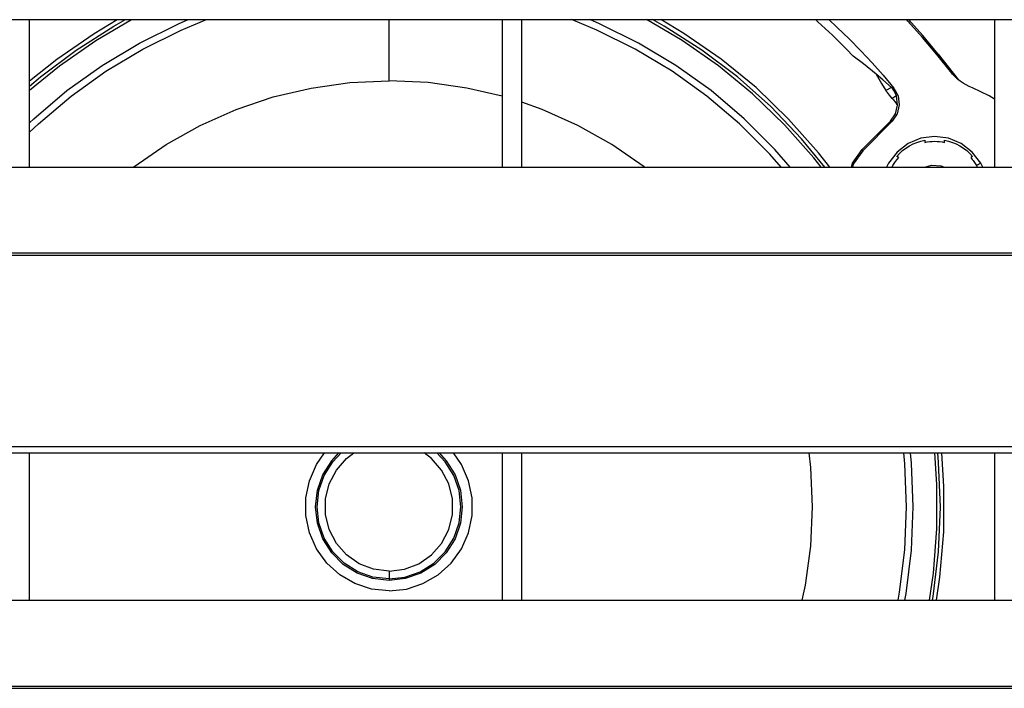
# Model space of a CAD drawing. Header units: millimetres. Extents: x 0 to 39025, y -31299 to 8400.
# Tile 27 of 256: x 6990 to 7090, y -24630 to -24562. Entities that reach past the tile are written whole.
import ezdxf

# ---------------------------------------------------------------- set-up
doc = ezdxf.new("R2010")
doc.units = ezdxf.units.MM

# ---------------------------------------------------------------- blocks, each defined once
blk = doc.blocks.new('*U55')
at = {"lineweight": 25}
for points in [[(7.21, 724.33), (7.21, 724.33), (1142.79, 724.33), (1142.79, 724.33)], [(387, 709.36), (387, 709.36), (387, 724.33), (387, 724.33)], [(435, 724.33), (435, 724.33), (435, 709.36), (435, 709.36)], [(437, 709.36), (437, 709.36), (437, 724.33), (437, 724.33)], [(476.25, 724.33), (476.25, 724.33), (476.48, 724.08), (476.48, 724.08)], [(485, 724.33), (485, 724.33), (485, 709.36), (485, 709.36)], [(479.29, 720.84), (479.29, 720.84), (481.32, 718.24), (481.32, 718.24)], [(474.53, 717.46), (474.53, 717.46), (473.97, 717.13), (473.97, 717.13)], [(475.04, 716.59), (475.04, 716.59), (474.61, 716.34), (474.61, 716.34)], [(475.16, 715.65), (475.16, 715.65), (475.04, 716.59), (475.04, 716.59)], [(475.13, 715.68), (475.13, 715.68), (475.16, 715.65), (475.16, 715.65)], [(474.43, 714.03), (474.43, 714.03), (471.56, 711.14), (471.56, 711.14)], [(474.61, 714.01), (474.61, 714.01), (471.64, 711.03), (471.64, 711.03)], [(247, 709.36), (247, 709.36), (818, 709.36), (818, 709.36)], [(483.6, 709.77), (483.6, 709.77), (483.16, 709.51), (483.16, 709.51)], [(483.81, 709.36), (483.81, 709.36), (483.6, 709.77), (483.6, 709.77)], [(16.21, 700.65), (16.21, 700.65), (1133.33, 700.65), (1133.33, 700.65)], [(16.21, 700.43), (16.21, 700.43), (1133.33, 700.43), (1133.33, 700.43)], [(7.21, 681), (7.21, 681), (1142.79, 681), (1142.79, 681)], [(7.21, 680.35), (7.21, 680.35), (1142.79, 680.35), (1142.79, 680.35)], [(387, 665.39), (387, 665.39), (387, 680.35), (387, 680.35)], [(435, 680.35), (435, 680.35), (435, 665.39), (435, 665.39)], [(437, 665.39), (437, 665.39), (437, 680.35), (437, 680.35)], [(485, 680.35), (485, 680.35), (485, 665.39), (485, 665.39)], [(423.5, 667.56), (423.5, 667.56), (423.5, 667.41), (423.5, 667.41)], [(247, 665.39), (247, 665.39), (818, 665.39), (818, 665.39)], [(16.21, 656.68), (16.21, 656.68), (1133.33, 656.68), (1133.33, 656.68)], [(16.21, 656.46), (16.21, 656.46), (1133.33, 656.46), (1133.33, 656.46)]]:
    blk.add_open_spline(points, degree=3, dxfattribs=at)
for points, knots in [([(387, 713.86), (387, 713.86), (387.43, 714.27), (387.43, 714.27), (387.43, 714.27), (390.79, 717.13), (390.79, 717.13), (390.79, 717.13), (394.37, 719.69), (394.37, 719.69), (394.37, 719.69), (398.15, 721.96), (398.15, 721.96), (398.15, 721.96), (402.11, 723.9), (402.11, 723.9), (402.11, 723.9), (403.09, 724.33), (403.09, 724.33)], [0, 0, 0, 0, 1, 1, 1, 2, 2, 2, 3, 3, 3, 4, 4, 4, 5, 5, 5, 6, 6, 6, 6]), ([(387, 717.18), (387, 717.18), (390.04, 719.65), (390.04, 719.65), (390.04, 719.65), (393.73, 722.21), (393.73, 722.21), (393.73, 722.21), (397.36, 724.33), (397.36, 724.33)], [0, 0, 0, 0, 1, 1, 1, 2, 2, 2, 3, 3, 3, 3]), ([(387, 717.57), (387, 717.57), (388.11, 718.51), (388.11, 718.51), (388.11, 718.51), (391.72, 721.23), (391.72, 721.23), (391.72, 721.23), (395.54, 723.66), (395.54, 723.66), (395.54, 723.66), (396.72, 724.33), (396.72, 724.33)], [0, 0, 0, 0, 1, 1, 1, 2, 2, 2, 3, 3, 3, 4, 4, 4, 4]), ([(387, 712.9), (387, 712.9), (387.9, 713.75), (387.9, 713.75), (387.9, 713.75), (391.22, 716.57), (391.22, 716.57), (391.22, 716.57), (394.75, 719.11), (394.75, 719.11), (394.75, 719.11), (398.48, 721.35), (398.48, 721.35), (398.48, 721.35), (402.39, 723.27), (402.39, 723.27), (402.39, 723.27), (404.97, 724.33), (404.97, 724.33)], [0, 0, 0, 0, 1, 1, 1, 2, 2, 2, 3, 3, 3, 4, 4, 4, 5, 5, 5, 6, 6, 6, 6]), ([(387, 718.11), (387, 718.11), (389.77, 720.33), (389.77, 720.33), (389.77, 720.33), (393.55, 722.92), (393.55, 722.92), (393.55, 722.92), (395.89, 724.33), (395.89, 724.33)], [0, 0, 0, 0, 1, 1, 1, 2, 2, 2, 3, 3, 3, 3]), ([(423.5, 718.13), (423.5, 718.13), (423.5, 719.71), (423.5, 719.71), (423.5, 719.71), (423.5, 721.25), (423.5, 721.25), (423.5, 721.25), (423.5, 722.72), (423.5, 722.72), (423.5, 722.72), (423.5, 724.08), (423.5, 724.08), (423.5, 724.08), (423.5, 724.33), (423.5, 724.33)], [0, 0, 0, 0, 1, 1, 1, 2, 2, 2, 3, 3, 3, 4, 4, 4, 5, 5, 5, 5]), ([(463.32, 709.36), (463.32, 709.36), (462.17, 710.67), (462.17, 710.67), (462.17, 710.67), (459.1, 713.75), (459.1, 713.75), (459.1, 713.75), (455.78, 716.57), (455.78, 716.57), (455.78, 716.57), (452.25, 719.11), (452.25, 719.11), (452.25, 719.11), (448.51, 721.35), (448.51, 721.35), (448.51, 721.35), (444.61, 723.27), (444.61, 723.27), (444.61, 723.27), (442.03, 724.33), (442.03, 724.33)], [0, 0, 0, 0, 1, 1, 1, 2, 2, 2, 3, 3, 3, 4, 4, 4, 5, 5, 5, 6, 6, 6, 7, 7, 7, 7]), ([(464.23, 709.36), (464.23, 709.36), (462.68, 711.14), (462.68, 711.14), (462.68, 711.14), (459.56, 714.27), (459.56, 714.27), (459.56, 714.27), (456.21, 717.13), (456.21, 717.13), (456.21, 717.13), (452.62, 719.69), (452.62, 719.69), (452.62, 719.69), (448.84, 721.96), (448.84, 721.96), (448.84, 721.96), (444.89, 723.9), (444.89, 723.9), (444.89, 723.9), (443.91, 724.33), (443.91, 724.33)], [0, 0, 0, 0, 1, 1, 1, 2, 2, 2, 3, 3, 3, 4, 4, 4, 5, 5, 5, 6, 6, 6, 7, 7, 7, 7]), ([(467.38, 709.36), (467.38, 709.36), (466.64, 710.3), (466.64, 710.3), (466.64, 710.3), (463.67, 713.67), (463.67, 713.67), (463.67, 713.67), (460.43, 716.79), (460.43, 716.79), (460.43, 716.79), (456.96, 719.65), (456.96, 719.65), (456.96, 719.65), (453.27, 722.21), (453.27, 722.21), (453.27, 722.21), (449.64, 724.33), (449.64, 724.33)], [0, 0, 0, 0, 1, 1, 1, 2, 2, 2, 3, 3, 3, 4, 4, 4, 5, 5, 5, 6, 6, 6, 6]), ([(467.76, 709.36), (467.76, 709.36), (465.4, 712.23), (465.4, 712.23), (465.4, 712.23), (462.27, 715.5), (462.27, 715.5), (462.27, 715.5), (458.89, 718.51), (458.89, 718.51), (458.89, 718.51), (455.27, 721.23), (455.27, 721.23), (455.27, 721.23), (451.46, 723.66), (451.46, 723.66), (451.46, 723.66), (450.27, 724.33), (450.27, 724.33)], [0, 0, 0, 0, 1, 1, 1, 2, 2, 2, 3, 3, 3, 4, 4, 4, 5, 5, 5, 6, 6, 6, 6]), ([(468.27, 709.36), (468.27, 709.36), (467.13, 710.8), (467.13, 710.8), (467.13, 710.8), (464.09, 714.24), (464.09, 714.24), (464.09, 714.24), (460.78, 717.43), (460.78, 717.43), (460.78, 717.43), (457.23, 720.33), (457.23, 720.33), (457.23, 720.33), (453.45, 722.92), (453.45, 722.92), (453.45, 722.92), (451.1, 724.33), (451.1, 724.33)], [0, 0, 0, 0, 1, 1, 1, 2, 2, 2, 3, 3, 3, 4, 4, 4, 5, 5, 5, 6, 6, 6, 6]), ([(470.66, 720.63), (470.66, 720.63), (469.96, 721.35), (469.96, 721.35), (469.96, 721.35), (469.25, 722.06), (469.25, 722.06), (469.25, 722.06), (468.53, 722.75), (468.53, 722.75), (468.53, 722.75), (467.8, 723.43), (467.8, 723.43), (467.8, 723.43), (467.06, 724.11), (467.06, 724.11), (467.06, 724.11), (466.82, 724.33), (466.82, 724.33)], [0, 0, 0, 0, 1, 1, 1, 2, 2, 2, 3, 3, 3, 4, 4, 4, 5, 5, 5, 6, 6, 6, 6]), ([(468.19, 724.33), (468.19, 724.33), (469.03, 723.54), (469.03, 723.54), (469.03, 723.54), (470.24, 722.37), (470.24, 722.37), (470.24, 722.37), (471.42, 721.17), (471.42, 721.17), (471.42, 721.17), (472.57, 719.94), (472.57, 719.94), (472.57, 719.94), (473.68, 718.68), (473.68, 718.68), (473.68, 718.68), (474.77, 717.39), (474.77, 717.39)], [0, 0, 0, 0, 1, 1, 1, 2, 2, 2, 3, 3, 3, 4, 4, 4, 5, 5, 5, 6, 6, 6, 6]), ([(480.53, 719.06), (480.53, 719.06), (479.14, 720.81), (479.14, 720.81), (479.14, 720.81), (477.7, 722.52), (477.7, 722.52), (477.7, 722.52), (476.21, 724.18), (476.21, 724.18), (476.21, 724.18), (476.08, 724.33), (476.08, 724.33)], [0, 0, 0, 0, 1, 1, 1, 2, 2, 2, 3, 3, 3, 4, 4, 4, 4]), ([(481.32, 718.24), (481.32, 718.24), (479.59, 720.47), (479.59, 720.47), (479.59, 720.47), (477.71, 722.73), (477.71, 722.73), (477.71, 722.73), (476.26, 724.33), (476.26, 724.33)], [0, 0, 0, 0, 1, 1, 1, 2, 2, 2, 3, 3, 3, 3]), ([(472.98, 718.79), (472.98, 718.79), (471.7, 719.83), (471.7, 719.83), (471.7, 719.83), (470.66, 720.63), (470.66, 720.63)], [0, 0, 0, 0, 1, 1, 1, 2, 2, 2, 2]), ([(397.53, 709.36), (397.53, 709.36), (397.57, 709.4), (397.57, 709.4), (397.57, 709.4), (400.85, 711.65), (400.85, 711.65), (400.85, 711.65), (404.32, 713.6), (404.32, 713.6), (404.32, 713.6), (407.96, 715.21), (407.96, 715.21), (407.96, 715.21), (411.73, 716.48), (411.73, 716.48), (411.73, 716.48), (415.59, 717.39), (415.59, 717.39), (415.59, 717.39), (419.53, 717.94), (419.53, 717.94), (419.53, 717.94), (423.5, 718.13), (423.5, 718.13)], [0, 0, 0, 0, 1, 1, 1, 2, 2, 2, 3, 3, 3, 4, 4, 4, 5, 5, 5, 6, 6, 6, 7, 7, 7, 8, 8, 8, 8]), ([(435, 716.55), (435, 716.55), (431.41, 717.39), (431.41, 717.39), (431.41, 717.39), (427.47, 717.94), (427.47, 717.94), (427.47, 717.94), (423.5, 718.13), (423.5, 718.13)], [0, 0, 0, 0, 1, 1, 1, 2, 2, 2, 3, 3, 3, 3]), ([(474.53, 717.46), (474.53, 717.46), (473.67, 718.21), (473.67, 718.21), (473.67, 718.21), (472.98, 718.79), (472.98, 718.79)], [0, 0, 0, 0, 1, 1, 1, 2, 2, 2, 2]), ([(472.98, 718.79), (472.98, 718.79), (473.54, 717.86), (473.54, 717.86), (473.54, 717.86), (473.97, 717.13), (473.97, 717.13)], [0, 0, 0, 0, 1, 1, 1, 2, 2, 2, 2]), ([(482.75, 717.42), (482.75, 717.42), (482.42, 717.55), (482.42, 717.55), (482.42, 717.55), (482.11, 717.71), (482.11, 717.71), (482.11, 717.71), (481.81, 717.89), (481.81, 717.89), (481.81, 717.89), (481.53, 718.08), (481.53, 718.08), (481.53, 718.08), (481.25, 718.3), (481.25, 718.3), (481.25, 718.3), (480.99, 718.54), (480.99, 718.54), (480.99, 718.54), (480.75, 718.79), (480.75, 718.79), (480.75, 718.79), (480.53, 719.06), (480.53, 719.06)], [0, 0, 0, 0, 1, 1, 1, 2, 2, 2, 3, 3, 3, 4, 4, 4, 5, 5, 5, 6, 6, 6, 7, 7, 7, 8, 8, 8, 8]), ([(474.61, 716.34), (474.61, 716.34), (474.34, 716.67), (474.34, 716.67), (474.34, 716.67), (474.13, 716.94), (474.13, 716.94), (474.13, 716.94), (474.01, 717.08), (474.01, 717.08), (474.01, 717.08), (473.97, 717.13), (473.97, 717.13)], [0, 0, 0, 0, 1, 1, 1, 2, 2, 2, 3, 3, 3, 4, 4, 4, 4]), ([(474.53, 717.46), (474.53, 717.46), (474.55, 717.44), (474.55, 717.44), (474.55, 717.44), (474.58, 717.4), (474.58, 717.4)], [0, 0, 0, 0, 1, 1, 1, 2, 2, 2, 2]), ([(475.04, 716.59), (475.04, 716.59), (474.91, 716.89), (474.91, 716.89), (474.91, 716.89), (474.77, 717.15), (474.77, 717.15), (474.77, 717.15), (474.66, 717.3), (474.66, 717.3), (474.66, 717.3), (474.58, 717.4), (474.58, 717.4)], [0, 0, 0, 0, 1, 1, 1, 2, 2, 2, 3, 3, 3, 4, 4, 4, 4]), ([(474.77, 717.39), (474.77, 717.39), (474.66, 717.4), (474.66, 717.4), (474.66, 717.4), (474.58, 717.4), (474.58, 717.4)], [0, 0, 0, 0, 1, 1, 1, 2, 2, 2, 2]), ([(474.77, 717.39), (474.77, 717.39), (475.21, 716.59), (475.21, 716.59), (475.21, 716.59), (475.33, 715.67), (475.33, 715.67), (475.33, 715.67), (475.12, 714.78), (475.12, 714.78), (475.12, 714.78), (474.61, 714.01), (474.61, 714.01)], [0, 0, 0, 0, 1, 1, 1, 2, 2, 2, 3, 3, 3, 4, 4, 4, 4]), ([(485, 716.27), (485, 716.27), (484.47, 716.6), (484.47, 716.6), (484.47, 716.6), (482.75, 717.42), (482.75, 717.42)], [0, 0, 0, 0, 1, 1, 1, 2, 2, 2, 2]), ([(474.61, 716.34), (474.61, 716.34), (474.67, 716.26), (474.67, 716.26), (474.67, 716.26), (474.74, 716.18), (474.74, 716.18), (474.74, 716.18), (474.8, 716.09), (474.8, 716.09), (474.8, 716.09), (474.87, 716.01), (474.87, 716.01), (474.87, 716.01), (474.94, 715.93), (474.94, 715.93), (474.94, 715.93), (475, 715.84), (475, 715.84), (475, 715.84), (475.06, 715.76), (475.06, 715.76), (475.06, 715.76), (475.13, 715.68), (475.13, 715.68)], [0, 0, 0, 0, 1, 1, 1, 2, 2, 2, 3, 3, 3, 4, 4, 4, 5, 5, 5, 6, 6, 6, 7, 7, 7, 8, 8, 8, 8]), ([(449.46, 709.36), (449.46, 709.36), (449.43, 709.4), (449.43, 709.4), (449.43, 709.4), (446.14, 711.65), (446.14, 711.65), (446.14, 711.65), (442.67, 713.6), (442.67, 713.6), (442.67, 713.6), (439.04, 715.21), (439.04, 715.21), (439.04, 715.21), (437, 715.94), (437, 715.94)], [0, 0, 0, 0, 1, 1, 1, 2, 2, 2, 3, 3, 3, 4, 4, 4, 5, 5, 5, 5]), ([(474.43, 714.03), (474.43, 714.03), (474.94, 714.77), (474.94, 714.77), (474.94, 714.77), (475.16, 715.65), (475.16, 715.65)], [0, 0, 0, 0, 1, 1, 1, 2, 2, 2, 2]), ([(474.61, 714.01), (474.61, 714.01), (474.51, 714.02), (474.51, 714.02), (474.51, 714.02), (474.43, 714.03), (474.43, 714.03)], [0, 0, 0, 0, 1, 1, 1, 2, 2, 2, 2]), ([(483.6, 709.77), (483.6, 709.77), (482.74, 710.89), (482.74, 710.89), (482.74, 710.89), (481.63, 711.75), (481.63, 711.75), (481.63, 711.75), (480.32, 712.29), (480.32, 712.29), (480.32, 712.29), (478.92, 712.48), (478.92, 712.48), (478.92, 712.48), (477.53, 712.29), (477.53, 712.29), (477.53, 712.29), (476.22, 711.75), (476.22, 711.75), (476.22, 711.75), (475.11, 710.89), (475.11, 710.89), (475.11, 710.89), (474.25, 709.77), (474.25, 709.77), (474.25, 709.77), (474.03, 709.36), (474.03, 709.36)], [0, 0, 0, 0, 1, 1, 1, 2, 2, 2, 3, 3, 3, 4, 4, 4, 5, 5, 5, 6, 6, 6, 7, 7, 7, 8, 8, 8, 9, 9, 9, 9]), ([(475.07, 710.45), (475.07, 710.45), (475.36, 710.75), (475.36, 710.75), (475.36, 710.75), (475.67, 711.04), (475.67, 711.04), (475.67, 711.04), (476.01, 711.28), (476.01, 711.28), (476.01, 711.28), (476.36, 711.51), (476.36, 711.51), (476.36, 711.51), (476.73, 711.71), (476.73, 711.71), (476.73, 711.71), (477.12, 711.87), (477.12, 711.87), (477.12, 711.87), (477.51, 712.01), (477.51, 712.01), (477.51, 712.01), (477.92, 712.11), (477.92, 712.11)], [0, 0, 0, 0, 1, 1, 1, 2, 2, 2, 3, 3, 3, 4, 4, 4, 5, 5, 5, 6, 6, 6, 7, 7, 7, 8, 8, 8, 8]), ([(477.92, 712.11), (477.92, 712.11), (477.92, 711.97), (477.92, 711.97), (477.92, 711.97), (477.92, 711.87), (477.92, 711.87)], [0, 0, 0, 0, 1, 1, 1, 2, 2, 2, 2]), ([(479.93, 712.11), (479.93, 712.11), (480.33, 712.01), (480.33, 712.01), (480.33, 712.01), (480.73, 711.87), (480.73, 711.87), (480.73, 711.87), (481.11, 711.71), (481.11, 711.71), (481.11, 711.71), (481.49, 711.51), (481.49, 711.51), (481.49, 711.51), (481.84, 711.28), (481.84, 711.28), (481.84, 711.28), (482.18, 711.04), (482.18, 711.04), (482.18, 711.04), (482.49, 710.75), (482.49, 710.75), (482.49, 710.75), (482.78, 710.45), (482.78, 710.45)], [0, 0, 0, 0, 1, 1, 1, 2, 2, 2, 3, 3, 3, 4, 4, 4, 5, 5, 5, 6, 6, 6, 7, 7, 7, 8, 8, 8, 8]), ([(479.93, 711.87), (479.93, 711.87), (479.93, 712), (479.93, 712), (479.93, 712), (479.93, 712.11), (479.93, 712.11)], [0, 0, 0, 0, 1, 1, 1, 2, 2, 2, 2]), ([(470.47, 709.36), (470.47, 709.36), (470.59, 709.77), (470.59, 709.77), (470.59, 709.77), (471.56, 711.14), (471.56, 711.14)], [0, 0, 0, 0, 1, 1, 1, 2, 2, 2, 2]), ([(471.64, 711.03), (471.64, 711.03), (471.59, 711.09), (471.59, 711.09), (471.59, 711.09), (471.56, 711.14), (471.56, 711.14)], [0, 0, 0, 0, 1, 1, 1, 2, 2, 2, 2]), ([(477.92, 711.87), (477.92, 711.87), (478.17, 711.92), (478.17, 711.92), (478.17, 711.92), (478.42, 711.95), (478.42, 711.95), (478.42, 711.95), (478.67, 711.97), (478.67, 711.97), (478.67, 711.97), (478.92, 711.98), (478.92, 711.98), (478.92, 711.98), (479.18, 711.97), (479.18, 711.97), (479.18, 711.97), (479.43, 711.95), (479.43, 711.95), (479.43, 711.95), (479.68, 711.92), (479.68, 711.92), (479.68, 711.92), (479.93, 711.87), (479.93, 711.87)], [0, 0, 0, 0, 1, 1, 1, 2, 2, 2, 3, 3, 3, 4, 4, 4, 5, 5, 5, 6, 6, 6, 7, 7, 7, 8, 8, 8, 8]), ([(471.64, 711.03), (471.64, 711.03), (470.66, 709.66), (470.66, 709.66), (470.66, 709.66), (470.58, 709.36), (470.58, 709.36)], [0, 0, 0, 0, 1, 1, 1, 2, 2, 2, 2]), ([(474.6, 709.36), (474.6, 709.36), (474.68, 709.51), (474.68, 709.51), (474.68, 709.51), (474.81, 709.73), (474.81, 709.73), (474.81, 709.73), (474.95, 709.94), (474.95, 709.94), (474.95, 709.94), (475.11, 710.14), (475.11, 710.14), (475.11, 710.14), (475.27, 710.33), (475.27, 710.33)], [0, 0, 0, 0, 1, 1, 1, 2, 2, 2, 3, 3, 3, 4, 4, 4, 5, 5, 5, 5]), ([(475.27, 710.33), (475.27, 710.33), (475.16, 710.4), (475.16, 710.4), (475.16, 710.4), (475.07, 710.45), (475.07, 710.45)], [0, 0, 0, 0, 1, 1, 1, 2, 2, 2, 2]), ([(482.78, 710.45), (482.78, 710.45), (482.66, 710.38), (482.66, 710.38), (482.66, 710.38), (482.58, 710.33), (482.58, 710.33)], [0, 0, 0, 0, 1, 1, 1, 2, 2, 2, 2]), ([(482.58, 710.33), (482.58, 710.33), (482.66, 710.23), (482.66, 710.23), (482.66, 710.23), (482.74, 710.14), (482.74, 710.14), (482.74, 710.14), (482.82, 710.04), (482.82, 710.04), (482.82, 710.04), (482.9, 709.94), (482.9, 709.94), (482.9, 709.94), (482.97, 709.84), (482.97, 709.84), (482.97, 709.84), (483.04, 709.73), (483.04, 709.73), (483.04, 709.73), (483.1, 709.62), (483.1, 709.62), (483.1, 709.62), (483.16, 709.51), (483.16, 709.51)], [0, 0, 0, 0, 1, 1, 1, 2, 2, 2, 3, 3, 3, 4, 4, 4, 5, 5, 5, 6, 6, 6, 7, 7, 7, 8, 8, 8, 8]), ([(477.94, 709.36), (477.94, 709.36), (478.6, 709.55), (478.6, 709.55), (478.6, 709.55), (479.57, 709.48), (479.57, 709.48), (479.57, 709.48), (479.9, 709.36), (479.9, 709.36)], [0, 0, 0, 0, 1, 1, 1, 2, 2, 2, 3, 3, 3, 3]), ([(483.16, 709.51), (483.16, 709.51), (483.23, 709.4), (483.23, 709.4), (483.23, 709.4), (483.25, 709.36), (483.25, 709.36)], [0, 0, 0, 0, 1, 1, 1, 2, 2, 2, 2]), ([(423.5, 666.34), (423.5, 666.34), (421.73, 666.53), (421.73, 666.53), (421.73, 666.53), (420.04, 667.08), (420.04, 667.08), (420.04, 667.08), (418.5, 667.98), (418.5, 667.98), (418.5, 667.98), (417.18, 669.17), (417.18, 669.17), (417.18, 669.17), (416.14, 670.61), (416.14, 670.61), (416.14, 670.61), (415.42, 672.25), (415.42, 672.25), (415.42, 672.25), (415.04, 674), (415.04, 674), (415.04, 674), (415.04, 675.78), (415.04, 675.78), (415.04, 675.78), (415.42, 677.53), (415.42, 677.53), (415.42, 677.53), (416.14, 679.16), (416.14, 679.16), (416.14, 679.16), (416.96, 680.35), (416.96, 680.35)], [0, 0, 0, 0, 1, 1, 1, 2, 2, 2, 3, 3, 3, 4, 4, 4, 5, 5, 5, 6, 6, 6, 7, 7, 7, 8, 8, 8, 9, 9, 9, 10, 10, 10, 11, 11, 11, 11]), ([(423.5, 667.41), (423.5, 667.41), (421.84, 667.59), (421.84, 667.59), (421.84, 667.59), (420.27, 668.15), (420.27, 668.15), (420.27, 668.15), (418.86, 669.04), (418.86, 669.04), (418.86, 669.04), (417.68, 670.22), (417.68, 670.22), (417.68, 670.22), (416.79, 671.64), (416.79, 671.64), (416.79, 671.64), (416.24, 673.22), (416.24, 673.22), (416.24, 673.22), (416.05, 674.89), (416.05, 674.89), (416.05, 674.89), (416.24, 676.56), (416.24, 676.56), (416.24, 676.56), (416.79, 678.13), (416.79, 678.13), (416.79, 678.13), (417.68, 679.55), (417.68, 679.55), (417.68, 679.55), (418.41, 680.35), (418.41, 680.35)], [0, 0, 0, 0, 1, 1, 1, 2, 2, 2, 3, 3, 3, 4, 4, 4, 5, 5, 5, 6, 6, 6, 7, 7, 7, 8, 8, 8, 9, 9, 9, 10, 10, 10, 11, 11, 11, 11]), ([(423.5, 667.56), (423.5, 667.56), (421.87, 667.74), (421.87, 667.74), (421.87, 667.74), (420.33, 668.28), (420.33, 668.28), (420.33, 668.28), (418.95, 669.15), (418.95, 669.15), (418.95, 669.15), (417.79, 670.32), (417.79, 670.32), (417.79, 670.32), (416.93, 671.71), (416.93, 671.71), (416.93, 671.71), (416.38, 673.26), (416.38, 673.26), (416.38, 673.26), (416.2, 674.89), (416.2, 674.89), (416.2, 674.89), (416.38, 676.52), (416.38, 676.52), (416.38, 676.52), (416.93, 678.07), (416.93, 678.07), (416.93, 678.07), (417.79, 679.46), (417.79, 679.46), (417.79, 679.46), (418.63, 680.35), (418.63, 680.35)], [0, 0, 0, 0, 1, 1, 1, 2, 2, 2, 3, 3, 3, 4, 4, 4, 5, 5, 5, 6, 6, 6, 7, 7, 7, 8, 8, 8, 9, 9, 9, 10, 10, 10, 11, 11, 11, 11]), ([(423.5, 668.36), (423.5, 668.36), (421.94, 668.54), (421.94, 668.54), (421.94, 668.54), (420.48, 669.1), (420.48, 669.1), (420.48, 669.1), (419.18, 670), (419.18, 670), (419.18, 670), (418.15, 671.17), (418.15, 671.17), (418.15, 671.17), (417.42, 672.57), (417.42, 672.57), (417.42, 672.57), (417.05, 674.1), (417.05, 674.1), (417.05, 674.1), (417.05, 675.68), (417.05, 675.68), (417.05, 675.68), (417.42, 677.21), (417.42, 677.21), (417.42, 677.21), (418.15, 678.6), (418.15, 678.6), (418.15, 678.6), (419.18, 679.78), (419.18, 679.78), (419.18, 679.78), (419.93, 680.35), (419.93, 680.35)], [0, 0, 0, 0, 1, 1, 1, 2, 2, 2, 3, 3, 3, 4, 4, 4, 5, 5, 5, 6, 6, 6, 7, 7, 7, 8, 8, 8, 9, 9, 9, 10, 10, 10, 11, 11, 11, 11]), ([(423.5, 666.34), (423.5, 666.34), (425.27, 666.53), (425.27, 666.53), (425.27, 666.53), (426.95, 667.08), (426.95, 667.08), (426.95, 667.08), (428.49, 667.98), (428.49, 667.98), (428.49, 667.98), (429.82, 669.17), (429.82, 669.17), (429.82, 669.17), (430.86, 670.61), (430.86, 670.61), (430.86, 670.61), (431.58, 672.25), (431.58, 672.25), (431.58, 672.25), (431.95, 674), (431.95, 674), (431.95, 674), (431.95, 675.78), (431.95, 675.78), (431.95, 675.78), (431.58, 677.53), (431.58, 677.53), (431.58, 677.53), (430.86, 679.16), (430.86, 679.16), (430.86, 679.16), (430.04, 680.35), (430.04, 680.35)], [0, 0, 0, 0, 1, 1, 1, 2, 2, 2, 3, 3, 3, 4, 4, 4, 5, 5, 5, 6, 6, 6, 7, 7, 7, 8, 8, 8, 9, 9, 9, 10, 10, 10, 11, 11, 11, 11]), ([(423.5, 668.36), (423.5, 668.36), (425.06, 668.54), (425.06, 668.54), (425.06, 668.54), (426.52, 669.1), (426.52, 669.1), (426.52, 669.1), (427.81, 670), (427.81, 670), (427.81, 670), (428.84, 671.17), (428.84, 671.17), (428.84, 671.17), (429.58, 672.57), (429.58, 672.57), (429.58, 672.57), (429.95, 674.1), (429.95, 674.1), (429.95, 674.1), (429.95, 675.68), (429.95, 675.68), (429.95, 675.68), (429.58, 677.21), (429.58, 677.21), (429.58, 677.21), (428.84, 678.6), (428.84, 678.6), (428.84, 678.6), (427.81, 679.78), (427.81, 679.78), (427.81, 679.78), (427.07, 680.35), (427.07, 680.35)], [0, 0, 0, 0, 1, 1, 1, 2, 2, 2, 3, 3, 3, 4, 4, 4, 5, 5, 5, 6, 6, 6, 7, 7, 7, 8, 8, 8, 9, 9, 9, 10, 10, 10, 11, 11, 11, 11]), ([(428.58, 680.35), (428.58, 680.35), (429.32, 679.55), (429.32, 679.55), (429.32, 679.55), (430.21, 678.13), (430.21, 678.13), (430.21, 678.13), (430.76, 676.56), (430.76, 676.56), (430.76, 676.56), (430.94, 674.89), (430.94, 674.89), (430.94, 674.89), (430.76, 673.22), (430.76, 673.22), (430.76, 673.22), (430.21, 671.64), (430.21, 671.64), (430.21, 671.64), (429.32, 670.22), (429.32, 670.22), (429.32, 670.22), (428.14, 669.04), (428.14, 669.04), (428.14, 669.04), (426.73, 668.15), (426.73, 668.15), (426.73, 668.15), (425.15, 667.59), (425.15, 667.59), (425.15, 667.59), (423.5, 667.41), (423.5, 667.41)], [0, 0, 0, 0, 1, 1, 1, 2, 2, 2, 3, 3, 3, 4, 4, 4, 5, 5, 5, 6, 6, 6, 7, 7, 7, 8, 8, 8, 9, 9, 9, 10, 10, 10, 11, 11, 11, 11]), ([(423.5, 667.56), (423.5, 667.56), (425.12, 667.74), (425.12, 667.74), (425.12, 667.74), (426.66, 668.28), (426.66, 668.28), (426.66, 668.28), (428.05, 669.15), (428.05, 669.15), (428.05, 669.15), (429.2, 670.32), (429.2, 670.32), (429.2, 670.32), (430.07, 671.71), (430.07, 671.71), (430.07, 671.71), (430.61, 673.26), (430.61, 673.26), (430.61, 673.26), (430.79, 674.89), (430.79, 674.89), (430.79, 674.89), (430.61, 676.52), (430.61, 676.52), (430.61, 676.52), (430.07, 678.07), (430.07, 678.07), (430.07, 678.07), (429.2, 679.46), (429.2, 679.46), (429.2, 679.46), (428.36, 680.35), (428.36, 680.35)], [0, 0, 0, 0, 1, 1, 1, 2, 2, 2, 3, 3, 3, 4, 4, 4, 5, 5, 5, 6, 6, 6, 7, 7, 7, 8, 8, 8, 9, 9, 9, 10, 10, 10, 11, 11, 11, 11]), ([(465.47, 665.39), (465.47, 665.39), (465.79, 666.94), (465.79, 666.94), (465.79, 666.94), (466.34, 670.9), (466.34, 670.9), (466.34, 670.9), (466.52, 674.89), (466.52, 674.89), (466.52, 674.89), (466.34, 678.88), (466.34, 678.88), (466.34, 678.88), (466.18, 680.35), (466.18, 680.35)], [0, 0, 0, 0, 1, 1, 1, 2, 2, 2, 3, 3, 3, 4, 4, 4, 5, 5, 5, 5]), ([(475.2, 665.39), (475.2, 665.39), (475.34, 666.2), (475.34, 666.2), (475.34, 666.2), (475.88, 670.53), (475.88, 670.53), (475.88, 670.53), (476.06, 674.89), (476.06, 674.89), (476.06, 674.89), (475.88, 679.25), (475.88, 679.25), (475.88, 679.25), (475.78, 680.35), (475.78, 680.35)], [0, 0, 0, 0, 1, 1, 1, 2, 2, 2, 3, 3, 3, 4, 4, 4, 5, 5, 5, 5]), ([(475.9, 665.39), (475.9, 665.39), (476.02, 666.08), (476.02, 666.08), (476.02, 666.08), (476.57, 670.47), (476.57, 670.47), (476.57, 670.47), (476.75, 674.89), (476.75, 674.89), (476.75, 674.89), (476.57, 679.31), (476.57, 679.31), (476.57, 679.31), (476.47, 680.35), (476.47, 680.35)], [0, 0, 0, 0, 1, 1, 1, 2, 2, 2, 3, 3, 3, 4, 4, 4, 5, 5, 5, 5]), ([(478.39, 665.39), (478.39, 665.39), (478.79, 668.14), (478.79, 668.14), (478.79, 668.14), (479.15, 672.63), (479.15, 672.63), (479.15, 672.63), (479.15, 677.14), (479.15, 677.14), (479.15, 677.14), (478.93, 680.35), (478.93, 680.35)], [0, 0, 0, 0, 1, 1, 1, 2, 2, 2, 3, 3, 3, 4, 4, 4, 4]), ([(478.69, 665.39), (478.69, 665.39), (478.76, 665.79), (478.76, 665.79), (478.76, 665.79), (479.31, 670.3), (479.31, 670.3), (479.31, 670.3), (479.5, 674.84), (479.5, 674.84), (479.5, 674.84), (479.32, 679.38), (479.32, 679.38), (479.32, 679.38), (479.23, 680.35), (479.23, 680.35)], [0, 0, 0, 0, 1, 1, 1, 2, 2, 2, 3, 3, 3, 4, 4, 4, 5, 5, 5, 5]), ([(479.1, 665.39), (479.1, 665.39), (479.45, 667.75), (479.45, 667.75), (479.45, 667.75), (479.84, 672.34), (479.84, 672.34), (479.84, 672.34), (479.86, 676.94), (479.86, 676.94), (479.86, 676.94), (479.64, 680.35), (479.64, 680.35)], [0, 0, 0, 0, 1, 1, 1, 2, 2, 2, 3, 3, 3, 4, 4, 4, 4]), ([(423.5, 668.36), (423.5, 668.36), (423.5, 668.21), (423.5, 668.21), (423.5, 668.21), (423.5, 668.07), (423.5, 668.07), (423.5, 668.07), (423.5, 667.95), (423.5, 667.95), (423.5, 667.95), (423.5, 667.84), (423.5, 667.84), (423.5, 667.84), (423.5, 667.74), (423.5, 667.74), (423.5, 667.74), (423.5, 667.66), (423.5, 667.66), (423.5, 667.66), (423.5, 667.6), (423.5, 667.6), (423.5, 667.6), (423.5, 667.56), (423.5, 667.56)], [0, 0, 0, 0, 1, 1, 1, 2, 2, 2, 3, 3, 3, 4, 4, 4, 5, 5, 5, 6, 6, 6, 7, 7, 7, 8, 8, 8, 8])]:
    blk.add_open_spline(points, degree=3, knots=knots, dxfattribs=at)

msp = doc.modelspace()

# ---------------------------------------------------------------- block references
at = {"color": 1}
msp.add_blockref('*U55', (6603.64, -25286.44), dxfattribs=at)

doc.saveas('drawing.dxf')
